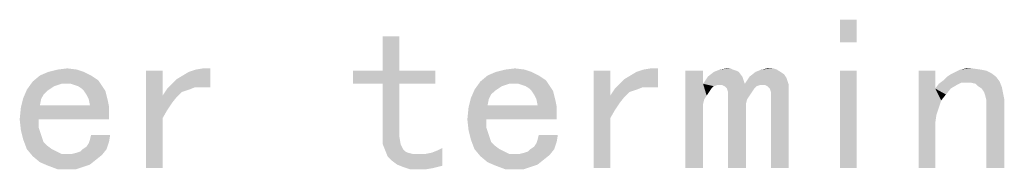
# Model space of a CAD drawing. Header units: millimetres. Extents: x 0 to 594, y 1 to 420.
# Tile 194 of 214: x 535.15 to 554.23, y 102.46 to 105.37. Entities that reach past the tile are written whole.
import ezdxf

# ---------------------------------------------------------------- set-up
doc = ezdxf.new("R2010")
doc.units = ezdxf.units.MM
doc.header["$LTSCALE"] = 32.67
doc.layers.add('61765N-2-A-2_DXF_TEXT', color=7, linetype='CONTINUOUS')

msp = doc.modelspace()

# ---------------------------------------------------------------- linework, layer by layer
at = {"layer": '61765N-2-A-2_DXF_TEXT', "color": 2, "linetype": 'Continuous'}
for points in [[(551.3729, 105.3685), (551.0499, 104.9301), (551.0499, 105.3685)], [(551.0499, 104.9301), (551.3729, 105.3685), (551.3729, 104.9301)], [(542.5114, 105.0454), (542.1883, 104.3762), (542.1883, 105.0454)], [(542.1883, 104.3762), (542.5114, 105.0454), (542.5114, 104.3762)], [(536.2575, 104.3993), (535.7037, 104.3531), (535.8883, 104.3993)], [(535.7037, 104.3531), (536.2575, 104.3993), (536.396, 104.3531)], [(535.8883, 104.3993), (536.0729, 104.4224), (536.2575, 104.3993)], [(538.1037, 104.1224), (538.196, 104.2147), (538.8422, 104.4224)], [(538.5422, 104.0531), (538.1037, 104.1224), (538.8422, 104.4224)], [(538.196, 104.2147), (538.3114, 104.2839), (538.8422, 104.4224)], [(538.3114, 104.2839), (538.4268, 104.3531), (538.8422, 104.4224)], [(538.4268, 104.3531), (538.5652, 104.3993), (538.8422, 104.4224)], [(538.6806, 104.0531), (538.5422, 104.0531), (538.8422, 104.4224)], [(538.8422, 104.4224), (538.5652, 104.3993), (538.7037, 104.4224)], [(538.6806, 104.0531), (538.8422, 104.4224), (538.8422, 104.0531)], [(544.9345, 104.3993), (544.3806, 104.3531), (544.5652, 104.3993)], [(544.3806, 104.3531), (544.9345, 104.3993), (545.0729, 104.3531)], [(544.5652, 104.3993), (544.7499, 104.4224), (544.9345, 104.3993)], [(546.7806, 104.1224), (546.8729, 104.2147), (547.5191, 104.4224)], [(547.2191, 104.0531), (546.7806, 104.1224), (547.5191, 104.4224)], [(546.8729, 104.2147), (546.9883, 104.2839), (547.5191, 104.4224)], [(546.9883, 104.2839), (547.1037, 104.3531), (547.5191, 104.4224)], [(547.1037, 104.3531), (547.2422, 104.3993), (547.5191, 104.4224)], [(547.3575, 104.0531), (547.2191, 104.0531), (547.5191, 104.4224)], [(547.5191, 104.4224), (547.2422, 104.3993), (547.3806, 104.4224)], [(547.3575, 104.0531), (547.5191, 104.4224), (547.5191, 104.0531)], [(548.9729, 104.3993), (549.0422, 104.3762), (548.6037, 104.3531)], [(548.9729, 104.3993), (548.6037, 104.3531), (548.7191, 104.3993)], [(548.9268, 104.4224), (548.7191, 104.3993), (548.8575, 104.4224)], [(548.7191, 104.3993), (548.9268, 104.4224), (548.9729, 104.3993)], [(549.8268, 104.3993), (549.4114, 104.3531), (549.5268, 104.3993)], [(549.4114, 104.3531), (549.8268, 104.3993), (549.896, 104.3531)], [(549.7575, 104.4224), (549.5268, 104.3993), (549.6422, 104.4224)], [(549.5268, 104.3993), (549.7575, 104.4224), (549.8268, 104.3993)], [(553.7729, 104.3993), (553.8883, 104.3762), (553.2883, 104.3531)], [(553.7729, 104.3993), (553.2883, 104.3531), (553.3806, 104.3993)], [(553.6114, 104.4224), (553.3806, 104.3993), (553.496, 104.4224)], [(553.3806, 104.3993), (553.6114, 104.4224), (553.7729, 104.3993)], [(536.5345, 104.2839), (536.6729, 104.1916), (535.4037, 104.1685)], [(536.5345, 104.2839), (535.4037, 104.1685), (535.5422, 104.2839)], [(536.396, 104.3531), (535.5422, 104.2839), (535.7037, 104.3531)], [(535.5422, 104.2839), (536.396, 104.3531), (536.5345, 104.2839)], [(537.9191, 104.3762), (537.9191, 103.8916), (537.596, 102.4839)], [(537.9191, 104.3762), (537.596, 102.4839), (537.596, 104.3762)], [(542.5114, 104.3762), (543.2037, 104.3762), (541.6114, 104.1224)], [(542.1883, 104.3762), (542.5114, 104.3762), (541.6114, 104.1224)], [(542.1883, 104.3762), (541.6114, 104.1224), (541.6114, 104.3762)], [(542.1883, 104.1224), (541.6114, 104.1224), (543.2037, 104.3762)], [(542.5114, 104.1224), (542.1883, 104.1224), (543.2037, 104.3762)], [(542.5114, 104.1224), (543.2037, 104.3762), (543.2037, 104.1224)], [(545.2114, 104.2839), (545.3499, 104.1916), (544.0806, 104.1685)], [(545.2114, 104.2839), (544.0806, 104.1685), (544.2191, 104.2839)], [(545.0729, 104.3531), (544.2191, 104.2839), (544.3806, 104.3531)], [(544.2191, 104.2839), (545.0729, 104.3531), (545.2114, 104.2839)], [(546.596, 104.3762), (546.596, 103.8916), (546.2729, 102.4839)], [(546.596, 104.3762), (546.2729, 102.4839), (546.2729, 104.3762)], [(548.396, 104.3762), (548.396, 104.1224), (548.0499, 102.4839)], [(548.396, 104.3762), (548.0499, 102.4839), (548.0499, 104.3762)], [(549.1575, 104.2608), (548.396, 104.1224), (548.4883, 104.2608)], [(548.396, 104.1224), (549.1575, 104.2608), (549.2037, 104.1224)], [(549.0883, 104.3531), (548.4883, 104.2608), (548.6037, 104.3531)], [(548.4883, 104.2608), (549.0883, 104.3531), (549.1575, 104.2608)], [(548.6037, 104.3531), (549.0422, 104.3762), (549.0883, 104.3531)], [(550.0114, 104.2378), (549.2037, 104.1224), (549.296, 104.2608)], [(550.0114, 104.2378), (550.0345, 104.1685), (549.2037, 104.1224)], [(549.896, 104.3531), (549.9652, 104.307), (549.296, 104.2608)], [(549.896, 104.3531), (549.296, 104.2608), (549.4114, 104.3531)], [(549.296, 104.2608), (549.9652, 104.307), (550.0114, 104.2378)], [(551.3729, 104.3762), (551.0499, 102.4839), (551.0499, 104.3762)], [(551.0499, 102.4839), (551.3729, 104.3762), (551.3729, 102.4839)], [(552.896, 104.3762), (552.896, 104.0301), (552.5729, 102.4839)], [(552.896, 104.3762), (552.5729, 102.4839), (552.5729, 104.3762)], [(554.0729, 104.2608), (553.0575, 104.1916), (553.1268, 104.2608)], [(553.0575, 104.1916), (554.0729, 104.2608), (554.1422, 104.1685)], [(553.1268, 104.2608), (553.196, 104.307), (553.9806, 104.3301)], [(553.1268, 104.2608), (553.9806, 104.3301), (554.0729, 104.2608)], [(553.9806, 104.3301), (553.196, 104.307), (553.2883, 104.3531)], [(553.2883, 104.3531), (553.8883, 104.3762), (553.9806, 104.3301)], [(535.9575, 104.1224), (535.2883, 104.007), (535.4037, 104.1685)], [(535.9575, 104.1224), (535.8883, 104.0993), (535.2883, 104.007)], [(535.8883, 104.0993), (535.8191, 104.0762), (535.2883, 104.007)], [(535.8191, 104.0762), (535.7499, 104.0301), (535.2883, 104.007)], [(535.2883, 104.007), (535.7499, 104.0301), (535.6806, 103.9839)], [(535.9575, 104.1224), (535.4037, 104.1685), (536.6729, 104.1916)], [(536.0499, 104.1224), (535.9575, 104.1224), (536.6729, 104.1916)], [(536.1422, 104.1224), (536.0499, 104.1224), (536.6729, 104.1916)], [(536.1422, 104.1224), (536.6729, 104.1916), (536.7191, 104.1224)], [(536.7191, 104.1224), (536.2114, 104.0993), (536.1422, 104.1224)], [(536.2806, 104.0762), (536.2114, 104.0993), (536.7191, 104.1224)], [(536.2806, 104.0762), (536.7191, 104.1224), (536.7652, 104.0531)], [(536.7652, 104.0531), (536.3499, 104.0301), (536.2806, 104.0762)], [(536.396, 103.9839), (536.3499, 104.0301), (536.7652, 104.0531)], [(536.396, 103.9839), (536.7652, 104.0531), (536.8114, 103.9839)], [(538.4268, 104.007), (537.9191, 103.8916), (538.0114, 104.0301)], [(538.5422, 104.0531), (538.0114, 104.0301), (538.1037, 104.1224)], [(538.0114, 104.0301), (538.5422, 104.0531), (538.4268, 104.007)], [(542.5114, 104.1224), (542.1883, 103.107), (542.1883, 104.1224)], [(542.1883, 103.107), (542.5114, 104.1224), (542.5114, 103.0839)], [(544.6345, 104.1224), (543.9652, 104.007), (544.0806, 104.1685)], [(544.6345, 104.1224), (544.5652, 104.0993), (543.9652, 104.007)], [(544.5652, 104.0993), (544.496, 104.0762), (543.9652, 104.007)], [(544.496, 104.0762), (544.4268, 104.0301), (543.9652, 104.007)], [(543.9652, 104.007), (544.4268, 104.0301), (544.3575, 103.9839)], [(544.6345, 104.1224), (544.0806, 104.1685), (545.3499, 104.1916)], [(544.7268, 104.1224), (544.6345, 104.1224), (545.3499, 104.1916)], [(544.8191, 104.1224), (544.7268, 104.1224), (545.3499, 104.1916)], [(544.8191, 104.1224), (545.3499, 104.1916), (545.396, 104.1224)], [(545.396, 104.1224), (544.8883, 104.0993), (544.8191, 104.1224)], [(544.9575, 104.0762), (544.8883, 104.0993), (545.396, 104.1224)], [(544.9575, 104.0762), (545.396, 104.1224), (545.4422, 104.0531)], [(545.4422, 104.0531), (545.0268, 104.0301), (544.9575, 104.0762)], [(545.0729, 103.9839), (545.0268, 104.0301), (545.4422, 104.0531)], [(545.0729, 103.9839), (545.4422, 104.0531), (545.4883, 103.9839)], [(547.1037, 104.007), (546.596, 103.8916), (546.6883, 104.0301)], [(547.2191, 104.0531), (546.6883, 104.0301), (546.7806, 104.1224)], [(546.6883, 104.0301), (547.2191, 104.0531), (547.1037, 104.007)], [(548.396, 104.1224), (548.4191, 103.8224), (548.0499, 102.4839)], [(548.396, 104.1224), (549.2037, 104.1224), (548.6729, 104.0993)], [(548.396, 104.1224), (548.6729, 104.0993), (548.6037, 104.0762)], [(548.396, 104.1224), (548.6037, 104.0762), (548.5575, 104.0301)], [(548.396, 104.1224), (548.5575, 104.0301), (548.5114, 103.9608)], [(548.396, 104.1224), (548.5114, 103.9608), (548.4652, 103.8916)], [(548.396, 104.1224), (548.4652, 103.8916), (548.4191, 103.8224)], [(548.7191, 104.0993), (548.6729, 104.0993), (549.2037, 104.1224)], [(548.7652, 104.0993), (548.7191, 104.0993), (549.2037, 104.1224)], [(549.5037, 104.0993), (548.7652, 104.0993), (549.2037, 104.1224)], [(549.5037, 104.0993), (548.8114, 104.0762), (548.7652, 104.0993)], [(548.8114, 104.0762), (549.5037, 104.0993), (549.4345, 104.0762)], [(549.4345, 104.0762), (548.8345, 104.0531), (548.8114, 104.0762)], [(548.8575, 104.0301), (548.8345, 104.0531), (549.4345, 104.0762)], [(548.8575, 104.0301), (549.4345, 104.0762), (549.3883, 104.0301)], [(549.3883, 104.0301), (548.8806, 103.9608), (548.8575, 104.0301)], [(548.8806, 103.9608), (549.3883, 104.0301), (549.3422, 103.9608)], [(549.5037, 104.0993), (549.2037, 104.1224), (550.0345, 104.1685)], [(549.5499, 104.0993), (549.5037, 104.0993), (550.0345, 104.1685)], [(549.596, 104.0993), (549.5499, 104.0993), (550.0345, 104.1685)], [(549.596, 104.0993), (550.0345, 104.1685), (550.0575, 104.0993)], [(550.0575, 104.0993), (549.6422, 104.0762), (549.596, 104.0993)], [(549.6652, 104.0531), (549.6422, 104.0762), (550.0575, 104.0993)], [(549.6883, 104.0301), (549.6652, 104.0531), (550.0575, 104.0993)], [(549.6883, 104.0301), (550.0575, 104.0993), (550.0575, 104.007)], [(550.0575, 104.007), (549.7114, 103.9608), (549.6883, 104.0301)], [(552.896, 104.0301), (553.0114, 103.7993), (552.5729, 102.4839)], [(553.3114, 104.0993), (552.896, 104.0301), (552.9652, 104.1224)], [(552.896, 104.0301), (553.3114, 104.0993), (553.196, 104.0301)], [(552.896, 104.0301), (553.196, 104.0301), (553.1037, 103.9147)], [(552.896, 104.0301), (553.1037, 103.9147), (553.0114, 103.7993)], [(553.4037, 104.1454), (552.9652, 104.1224), (553.0575, 104.1916)], [(552.9652, 104.1224), (553.4037, 104.1454), (553.3114, 104.0993)], [(553.0575, 104.1916), (554.1422, 104.1685), (553.4037, 104.1454)], [(553.5191, 104.1454), (553.4037, 104.1454), (554.1422, 104.1685)], [(553.5883, 104.1454), (553.5191, 104.1454), (554.1422, 104.1685)], [(553.6806, 104.1224), (553.5883, 104.1454), (554.1422, 104.1685)], [(553.7268, 104.0762), (553.6806, 104.1224), (554.1422, 104.1685)], [(553.7268, 104.0762), (554.1422, 104.1685), (554.1883, 104.0531)], [(554.1883, 104.0531), (553.796, 104.0301), (553.7268, 104.0762)], [(553.8422, 103.9608), (553.796, 104.0301), (554.1883, 104.0531)], [(553.8422, 103.9608), (554.1883, 104.0531), (554.2114, 103.9378)], [(535.5652, 103.8224), (535.1729, 103.6608), (535.2191, 103.8455)], [(535.5652, 103.8224), (535.5422, 103.707), (535.1729, 103.6608)], [(535.6806, 103.9839), (535.2191, 103.8455), (535.2883, 104.007)], [(535.6806, 103.9839), (535.6114, 103.9147), (535.2191, 103.8455)], [(535.2191, 103.8455), (535.6114, 103.9147), (535.5652, 103.8224)], [(536.8114, 103.9839), (536.4422, 103.9147), (536.396, 103.9839)], [(536.4422, 103.9147), (536.8114, 103.9839), (536.8345, 103.8916)], [(536.8345, 103.8916), (536.4883, 103.8224), (536.4422, 103.9147)], [(536.4883, 103.8224), (536.8345, 103.8916), (536.8575, 103.7993)], [(536.8575, 103.7993), (536.5114, 103.707), (536.4883, 103.8224)], [(537.9191, 103.8916), (537.9191, 103.4531), (537.596, 102.4839)], [(538.4268, 104.007), (538.2883, 103.9608), (537.9191, 103.8916)], [(537.9191, 103.8916), (538.2883, 103.9608), (538.196, 103.8685)], [(537.9191, 103.8916), (538.196, 103.8685), (538.1037, 103.7531)], [(537.9191, 103.8916), (538.1037, 103.7531), (538.0114, 103.6147)], [(537.9191, 103.8916), (538.0114, 103.6147), (537.9191, 103.4531)], [(544.2422, 103.8224), (543.8499, 103.6608), (543.896, 103.8455)], [(544.2422, 103.8224), (544.2191, 103.707), (543.8499, 103.6608)], [(544.3575, 103.9839), (543.896, 103.8455), (543.9652, 104.007)], [(544.3575, 103.9839), (544.2883, 103.9147), (543.896, 103.8455)], [(543.896, 103.8455), (544.2883, 103.9147), (544.2422, 103.8224)], [(545.4883, 103.9839), (545.1191, 103.9147), (545.0729, 103.9839)], [(545.1191, 103.9147), (545.4883, 103.9839), (545.5114, 103.8916)], [(545.5114, 103.8916), (545.1652, 103.8224), (545.1191, 103.9147)], [(545.1652, 103.8224), (545.5114, 103.8916), (545.5345, 103.7993)], [(545.5345, 103.7993), (545.1883, 103.707), (545.1652, 103.8224)], [(546.596, 103.8916), (546.596, 103.4531), (546.2729, 102.4839)], [(547.1037, 104.007), (546.9652, 103.9608), (546.596, 103.8916)], [(546.596, 103.8916), (546.9652, 103.9608), (546.8729, 103.8685)], [(546.596, 103.8916), (546.8729, 103.8685), (546.7806, 103.7531)], [(546.596, 103.8916), (546.7806, 103.7531), (546.6883, 103.6147)], [(546.596, 103.8916), (546.6883, 103.6147), (546.596, 103.4531)], [(548.4191, 103.8224), (548.396, 103.7301), (548.0499, 102.4839)], [(549.3422, 103.9608), (549.296, 103.8916), (548.8806, 103.8685)], [(549.3422, 103.9608), (548.8806, 103.8685), (548.8806, 103.9608)], [(548.8806, 103.8685), (549.296, 103.8916), (549.2499, 103.8224)], [(549.2499, 103.8224), (548.8806, 102.4839), (548.8806, 103.8685)], [(549.2499, 103.8224), (549.2268, 103.7301), (548.8806, 102.4839)], [(549.7114, 103.8685), (549.7114, 103.9608), (550.0575, 104.007)], [(549.7114, 102.4839), (549.7114, 103.8685), (550.0575, 104.007)], [(549.7114, 102.4839), (550.0575, 104.007), (550.0575, 102.4839)], [(554.2114, 103.9378), (553.8652, 103.8916), (553.8422, 103.9608)], [(553.8652, 103.8916), (554.2114, 103.9378), (554.2345, 103.8224)], [(554.2345, 103.8224), (553.8883, 103.7993), (553.8652, 103.8916)], [(553.8883, 103.707), (553.8883, 103.7993), (554.2345, 103.8224)], [(553.8883, 102.4839), (553.8883, 103.707), (554.2345, 103.8224)], [(553.8883, 102.4839), (554.2345, 103.8224), (554.2345, 102.4839)], [(536.8806, 103.5685), (535.1499, 103.4301), (535.1729, 103.6608)], [(536.5114, 103.707), (536.8806, 103.6839), (535.1729, 103.6608)], [(535.5422, 103.707), (536.5114, 103.707), (535.1729, 103.6608)], [(535.1729, 103.6608), (536.8806, 103.6839), (536.8806, 103.5685)], [(536.5114, 103.707), (536.8575, 103.7993), (536.8806, 103.6839)], [(545.5575, 103.5685), (543.8268, 103.4301), (543.8499, 103.6608)], [(545.1883, 103.707), (545.5575, 103.6839), (543.8499, 103.6608)], [(544.2191, 103.707), (545.1883, 103.707), (543.8499, 103.6608)], [(543.8499, 103.6608), (545.5575, 103.6839), (545.5575, 103.5685)], [(545.1883, 103.707), (545.5345, 103.7993), (545.5575, 103.6839)], [(548.396, 103.7301), (548.396, 103.6378), (548.0499, 102.4839)], [(548.0499, 102.4839), (548.396, 103.6378), (548.396, 102.4839)], [(549.2268, 103.7301), (549.2268, 103.6378), (548.8806, 102.4839)], [(548.8806, 102.4839), (549.2268, 103.6378), (549.2268, 102.4839)], [(553.0114, 103.7993), (552.9191, 103.5224), (552.5729, 102.4839)], [(553.0114, 103.7993), (552.9652, 103.6608), (552.9191, 103.5224)], [(535.5191, 103.4301), (535.1499, 103.4301), (536.8806, 103.5685)], [(535.5191, 103.4301), (536.8806, 103.5685), (536.8806, 103.4301)], [(537.596, 102.4839), (537.9191, 103.4531), (537.9191, 102.4839)], [(544.196, 103.4301), (543.8268, 103.4301), (545.5575, 103.5685)], [(544.196, 103.4301), (545.5575, 103.5685), (545.5575, 103.4301)], [(546.2729, 102.4839), (546.596, 103.4531), (546.596, 102.4839)], [(552.9191, 103.5224), (552.896, 103.3608), (552.5729, 102.4839)], [(535.5191, 103.4301), (535.1729, 103.2224), (535.1499, 103.4301)], [(535.5191, 103.4301), (535.5191, 103.2685), (535.1729, 103.2224)], [(535.1729, 103.2224), (535.5191, 103.2685), (535.5652, 103.1301)], [(544.196, 103.4301), (543.8499, 103.2224), (543.8268, 103.4301)], [(544.196, 103.4301), (544.196, 103.2685), (543.8499, 103.2224)], [(543.8499, 103.2224), (544.196, 103.2685), (544.2422, 103.1301)], [(552.5729, 102.4839), (552.896, 103.3608), (552.896, 102.4839)], [(535.5652, 103.1301), (535.2191, 103.0378), (535.1729, 103.2224)], [(535.2191, 103.0378), (535.5652, 103.1301), (535.6114, 102.9916)], [(536.9037, 103.1301), (536.5114, 103.0378), (536.5345, 103.1301)], [(536.5114, 103.0378), (536.9037, 103.1301), (536.8806, 102.9916)], [(542.5114, 103.0839), (542.1883, 102.9454), (542.1883, 103.107)], [(542.1883, 102.9454), (542.5114, 103.0839), (542.5345, 102.9454)], [(544.2422, 103.1301), (543.896, 103.0378), (543.8499, 103.2224)], [(543.896, 103.0378), (544.2422, 103.1301), (544.2883, 102.9916)], [(545.5806, 103.1301), (545.1883, 103.0378), (545.2114, 103.1301)], [(545.1883, 103.0378), (545.5806, 103.1301), (545.5575, 102.9916)], [(535.6114, 102.9916), (535.2883, 102.8531), (535.2191, 103.0378)], [(535.6114, 102.9916), (535.6806, 102.9224), (535.2883, 102.8531)], [(535.2883, 102.8531), (535.6806, 102.9224), (535.7729, 102.8531)], [(536.3729, 102.8531), (536.4422, 102.8993), (536.8806, 102.9916)], [(536.3729, 102.8531), (536.8806, 102.9916), (536.8345, 102.8531)], [(536.4422, 102.8993), (536.4883, 102.9685), (536.8806, 102.9916)], [(536.8806, 102.9916), (536.4883, 102.9685), (536.5114, 103.0378)], [(542.5345, 102.9454), (542.2345, 102.8301), (542.1883, 102.9454)], [(542.5345, 102.9454), (542.5806, 102.8531), (542.2345, 102.8301)], [(543.2499, 102.8301), (543.3422, 102.8762), (543.3422, 102.5301)], [(544.2883, 102.9916), (543.9652, 102.8531), (543.896, 103.0378)], [(544.2883, 102.9916), (544.3575, 102.9224), (543.9652, 102.8531)], [(543.9652, 102.8531), (544.3575, 102.9224), (544.4499, 102.8531)], [(545.0499, 102.8531), (545.1191, 102.8993), (545.5575, 102.9916)], [(545.0499, 102.8531), (545.5575, 102.9916), (545.5114, 102.8531)], [(545.1191, 102.8993), (545.1652, 102.9685), (545.5575, 102.9916)], [(545.5575, 102.9916), (545.1652, 102.9685), (545.1883, 103.0378)], [(535.7729, 102.8531), (535.4037, 102.7147), (535.2883, 102.8531)], [(535.7729, 102.8531), (535.8652, 102.807), (535.4037, 102.7147)], [(535.8652, 102.807), (535.9575, 102.7608), (535.4037, 102.7147)], [(536.1652, 102.7608), (536.7422, 102.7378), (535.4037, 102.7147)], [(536.0729, 102.7608), (536.1652, 102.7608), (535.4037, 102.7147)], [(535.9575, 102.7608), (536.0729, 102.7608), (535.4037, 102.7147)], [(535.4037, 102.7147), (536.7422, 102.7378), (536.6268, 102.6455)], [(536.6268, 102.6455), (535.5422, 102.5993), (535.4037, 102.7147)], [(536.1652, 102.7608), (536.2575, 102.7839), (536.8345, 102.8531)], [(536.1652, 102.7608), (536.8345, 102.8531), (536.7422, 102.7378)], [(536.2575, 102.7839), (536.3268, 102.807), (536.8345, 102.8531)], [(536.8345, 102.8531), (536.3268, 102.807), (536.3729, 102.8531)], [(542.2345, 102.8301), (542.5806, 102.8531), (542.6268, 102.807)], [(542.6268, 102.807), (542.2806, 102.7147), (542.2345, 102.8301)], [(542.6268, 102.807), (542.6729, 102.7839), (542.2806, 102.7147)], [(542.6729, 102.7839), (542.7652, 102.7608), (542.2806, 102.7147)], [(542.8345, 102.7608), (543.0191, 102.7608), (542.2806, 102.7147)], [(542.7652, 102.7608), (542.8345, 102.7608), (542.2806, 102.7147)], [(542.3729, 102.6224), (542.2806, 102.7147), (543.0191, 102.7608)], [(542.3729, 102.6224), (543.0191, 102.7608), (543.1345, 102.7839)], [(542.4652, 102.5531), (542.3729, 102.6224), (543.1345, 102.7839)], [(543.3422, 102.5301), (542.4652, 102.5531), (543.1345, 102.7839)], [(543.3422, 102.5301), (543.1345, 102.7839), (543.2499, 102.8301)], [(544.4499, 102.8531), (544.0806, 102.7147), (543.9652, 102.8531)], [(544.4499, 102.8531), (544.5422, 102.807), (544.0806, 102.7147)], [(544.5422, 102.807), (544.6345, 102.7608), (544.0806, 102.7147)], [(544.8422, 102.7608), (545.4191, 102.7378), (544.0806, 102.7147)], [(544.7499, 102.7608), (544.8422, 102.7608), (544.0806, 102.7147)], [(544.6345, 102.7608), (544.7499, 102.7608), (544.0806, 102.7147)], [(544.0806, 102.7147), (545.4191, 102.7378), (545.3037, 102.6455)], [(545.3037, 102.6455), (544.2191, 102.5993), (544.0806, 102.7147)], [(544.8422, 102.7608), (544.9345, 102.7839), (545.5114, 102.8531)], [(544.8422, 102.7608), (545.5114, 102.8531), (545.4191, 102.7378)], [(544.9345, 102.7839), (545.0037, 102.807), (545.5114, 102.8531)], [(545.5114, 102.8531), (545.0037, 102.807), (545.0499, 102.8531)], [(535.5422, 102.5993), (536.6268, 102.6455), (536.5114, 102.5531)], [(536.5114, 102.5531), (535.7037, 102.5301), (535.5422, 102.5993)], [(535.7037, 102.5301), (536.5114, 102.5531), (536.3729, 102.507)], [(536.3729, 102.507), (535.8883, 102.4608), (535.7037, 102.5301)], [(536.0729, 102.4608), (535.8883, 102.4608), (536.3729, 102.507)], [(536.0729, 102.4608), (536.3729, 102.507), (536.2345, 102.4608)], [(543.3422, 102.5301), (542.5806, 102.507), (542.4652, 102.5531)], [(542.5806, 102.507), (543.3422, 102.5301), (543.2499, 102.507)], [(543.2499, 102.507), (542.7191, 102.4608), (542.5806, 102.507)], [(543.2499, 102.507), (543.1575, 102.4839), (542.7191, 102.4608)], [(544.2191, 102.5993), (545.3037, 102.6455), (545.1883, 102.5531)], [(545.1883, 102.5531), (544.3806, 102.5301), (544.2191, 102.5993)], [(544.3806, 102.5301), (545.1883, 102.5531), (545.0499, 102.507)], [(545.0499, 102.507), (544.5652, 102.4608), (544.3806, 102.5301)], [(544.7499, 102.4608), (544.5652, 102.4608), (545.0499, 102.507)], [(544.7499, 102.4608), (545.0499, 102.507), (544.9114, 102.4608)], [(542.8575, 102.4608), (542.7191, 102.4608), (543.1575, 102.4839)], [(542.8575, 102.4608), (543.1575, 102.4839), (543.0191, 102.4608)]]:
    msp.add_solid(points, dxfattribs=at)

doc.saveas('drawing.dxf')
